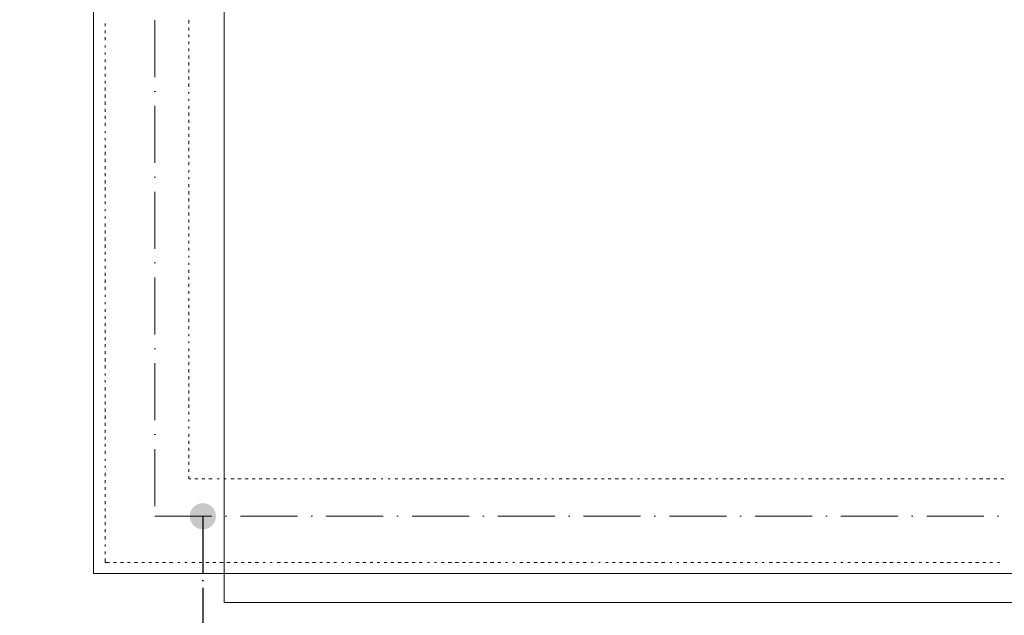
# Model space of a CAD drawing. Header units: centimetres. Extents: x -16053 to 7031, y -7778 to 254.
# Tile 126 of 256: x -9308 to -8894, y -2103 to -1852. Entities that reach past the tile are written whole.
import ezdxf

# ---------------------------------------------------------------- set-up
doc = ezdxf.new("R2010")
doc.units = ezdxf.units.CM
doc.header["$MEASUREMENT"] = 0
for name, pattern in [('ACAD_ISO04W100', [30, 24, -3, 0, -3]), ('ACAD_ISO10W100', [18, 12, -3, 0, -3]), ('DASHED', [0.75, 0.5, -0.25])]:
    doc.linetypes.add(name, pattern=pattern)
doc.layers.get('0').update_dxf_attribs({"linetype": 'CONTINUOUS'})
doc.layers.add('_jte_Uziom fund', color=243, linetype='ACAD_ISO04W100', lineweight=30)
doc.layers.add('ODGROMÓWKA', color=3, linetype='ACAD_ISO10W100', lineweight=13)

# ---------------------------------------------------------------- blocks, each defined once
blk = doc.blocks.new('G$C6F539535')
at = {"layer": '_jte_Uziom fund'}
blk.add_lwpolyline([(-20.51, 0), (0, -11.27), (0, 11.27)], close=True, dxfattribs=at)
at = {"layer": '_jte_Uziom fund', "color": 3, "linetype": 'DASHED', "ltscale": 0.5}
for points in [[(-5, -8.53), (-5, 8.53)], [(-2.5, -9.9), (-2.5, 9.9)], [(-12.49, -4.41), (-12.49, 4.41)], [(-9.99, -5.78), (-9.99, 5.78)], [(-7.49, -7.16), (-7.49, 7.16)], [(-17.48, -1.66), (-17.48, 1.66)], [(-14.99, -3.04), (-14.99, 3.04)]]:
    blk.add_lwpolyline(points, dxfattribs=at)
at = {"layer": '_jte_Uziom fund'}
blk.add_lwpolyline([(0, -10.66), (0, 10.66)], dxfattribs=at)
blk = doc.blocks.new('G$C2EEA3252')
at = {"layer": '_jte_Uziom fund'}
for points in [[(-123.5, 65.82), (-237.9, 65.82)], [(-123.5, -65.82), (-123.5, 65.82)], [(-123.5, 0), (-157.67, 0)], [(0, 0), (0, 0), (0, 0), (-123.5, 0)], [(-123.5, -65.82), (-237.9, -65.82)]]:
    blk.add_lwpolyline(points, dxfattribs=at)
for p in [(-237.9, 65.82), (-157.67, 0), (-237.9, -65.82)]:
    blk.add_blockref('G$C6F539535', p, dxfattribs=at)

msp = doc.modelspace()

# ---------------------------------------------------------------- hatches: boundary and pattern name
at = {"layer": 'ODGROMÓWKA'}
h = msp.add_hatch(color=256, dxfattribs=at)
edge = h.paths.add_edge_path()
edge.add_arc((-9231.233, -2061.118), 5.528, 0, 360)

# ---------------------------------------------------------------- linework, layer by layer
at = {"color": 252, "linetype": 'Continuous', "lineweight": 9, "true_color": 0x989898}
for points in [[(-4358.034, -325.557), (-4363.161, -325.557), (-6131.771, -325.557), (-6136.402, -325.557), (-6136.402, -855.164), (-9272.364, -855.164), (-9277.326, -855.164), (-9277.326, -2080.604), (-9277.326, -2085.236), (-6086.948, -2085.236), (-6081.82, -2085.236), (-6081.82, -1575.807)], [(-9277.326, -2085.236), (-9277.326, -855.164), (-9277.326, -855.164)], [(-9222.248, -2085.236), (-9222.248, -855.164), (-9277.326, -855.164)]]:
    msp.add_lwpolyline(points, dxfattribs=at)
at = {"color": 254, "linetype": 'Continuous', "lineweight": 5, "true_color": 0xfdc4fd}
for points in [[(-9272.364, -1854.835), (-9272.364, -1853.677), (-9272.364, -1853.677)], [(-9237.134, -1853.677), (-9237.134, -1852.354), (-9237.134, -1852.354)], [(-9237.134, -1856.654), (-9237.134, -1855.331), (-9237.134, -1855.331)], [(-9272.364, -1857.812), (-9272.364, -1856.654), (-9272.364, -1856.654)], [(-9272.364, -1860.789), (-9272.364, -1859.466), (-9272.364, -1859.466)], [(-9237.134, -1859.466), (-9237.134, -1858.308), (-9237.134, -1858.308)], [(-9272.364, -1863.767), (-9272.364, -1862.94), (-9272.364, -1862.94)], [(-9237.134, -1862.443), (-9237.134, -1861.286), (-9237.134, -1861.286)], [(-9237.134, -1865.421), (-9237.134, -1864.263), (-9237.134, -1864.263)], [(-9272.364, -1866.744), (-9272.364, -1865.917), (-9272.364, -1865.917)], [(-9272.364, -1870.052), (-9272.364, -1868.894), (-9272.364, -1868.894)], [(-9237.134, -1868.398), (-9237.134, -1867.24), (-9237.134, -1867.24)], [(-9272.364, -1873.029), (-9272.364, -1871.871), (-9272.364, -1871.871)], [(-9237.134, -1871.375), (-9237.134, -1870.052), (-9237.134, -1870.052)], [(-9237.134, -1874.352), (-9237.134, -1873.029), (-9237.134, -1873.029)], [(-9272.364, -1876.006), (-9272.364, -1874.848), (-9272.364, -1874.848)], [(-9237.134, -1877.329), (-9237.134, -1876.006), (-9237.134, -1876.006)], [(-9272.364, -1878.983), (-9272.364, -1877.825), (-9272.364, -1877.825)], [(-9272.364, -1881.96), (-9272.364, -1880.637), (-9272.364, -1880.637)], [(-9237.134, -1880.306), (-9237.134, -1878.983), (-9237.134, -1878.983)], [(-9272.364, -1884.938), (-9272.364, -1883.614), (-9272.364, -1883.614)], [(-9237.134, -1883.284), (-9237.134, -1882.457), (-9237.134, -1882.457)], [(-9237.134, -1886.261), (-9237.134, -1885.434), (-9237.134, -1885.434)], [(-9272.364, -1887.915), (-9272.364, -1886.592), (-9272.364, -1886.592)], [(-9272.364, -1890.892), (-9272.364, -1889.569), (-9272.364, -1889.569)], [(-9237.134, -1889.569), (-9237.134, -1888.411), (-9237.134, -1888.411)], [(-9272.364, -1893.869), (-9272.364, -1892.546), (-9272.364, -1892.546)], [(-9237.134, -1892.546), (-9237.134, -1891.223), (-9237.134, -1891.223)], [(-9272.364, -1896.846), (-9272.364, -1895.523), (-9272.364, -1895.523)], [(-9237.134, -1895.523), (-9237.134, -1894.2), (-9237.134, -1894.2)], [(-9237.134, -1898.5), (-9237.134, -1897.177), (-9237.134, -1897.177)], [(-9272.364, -1899.824), (-9272.364, -1898.997), (-9272.364, -1898.997)], [(-9272.364, -1902.801), (-9272.364, -1901.808), (-9272.364, -1901.808)], [(-9237.134, -1901.477), (-9237.134, -1900.154), (-9237.134, -1900.154)], [(-9272.364, -1906.109), (-9272.364, -1904.785), (-9272.364, -1904.785)], [(-9237.134, -1904.455), (-9237.134, -1903.131), (-9237.134, -1903.131)], [(-9237.134, -1907.432), (-9237.134, -1906.109), (-9237.134, -1906.109)], [(-9272.364, -1909.086), (-9272.364, -1907.763), (-9272.364, -1907.763)], [(-9237.134, -1910.409), (-9237.134, -1909.086), (-9237.134, -1909.086)], [(-9272.364, -1912.063), (-9272.364, -1910.74), (-9272.364, -1910.74)], [(-9272.364, -1915.04), (-9272.364, -1913.717), (-9272.364, -1913.717)], [(-9237.134, -1913.386), (-9237.134, -1912.063), (-9237.134, -1912.063)], [(-9272.364, -1918.017), (-9272.364, -1916.694), (-9272.364, -1916.694)], [(-9237.134, -1916.363), (-9237.134, -1915.371), (-9237.134, -1915.371)], [(-9237.134, -1919.175), (-9237.134, -1918.348), (-9237.134, -1918.348)], [(-9272.364, -1920.995), (-9272.364, -1919.671), (-9272.364, -1919.671)], [(-9272.364, -1923.972), (-9272.364, -1922.649), (-9272.364, -1922.649)], [(-9237.134, -1922.649), (-9237.134, -1921.325), (-9237.134, -1921.325)], [(-9272.364, -1926.949), (-9272.364, -1925.626), (-9272.364, -1925.626)], [(-9237.134, -1925.626), (-9237.134, -1924.303), (-9237.134, -1924.303)], [(-9272.364, -1929.761), (-9272.364, -1928.603), (-9272.364, -1928.603)], [(-9237.134, -1928.603), (-9237.134, -1927.28), (-9237.134, -1927.28)], [(-9237.134, -1931.58), (-9237.134, -1930.257), (-9237.134, -1930.257)], [(-9272.364, -1932.738), (-9272.364, -1931.911), (-9272.364, -1931.911)], [(-9272.364, -1935.715), (-9272.364, -1934.888), (-9272.364, -1934.888)], [(-9237.134, -1934.557), (-9237.134, -1933.234), (-9237.134, -1933.234)], [(-9272.364, -1939.188), (-9272.364, -1937.865), (-9272.364, -1937.865)], [(-9237.134, -1937.534), (-9237.134, -1936.211), (-9237.134, -1936.211)], [(-9237.134, -1940.346), (-9237.134, -1939.188), (-9237.134, -1939.188)], [(-9272.364, -1942.166), (-9272.364, -1940.842), (-9272.364, -1940.842)], [(-9237.134, -1943.323), (-9237.134, -1942.166), (-9237.134, -1942.166)], [(-9272.364, -1945.143), (-9272.364, -1943.82), (-9272.364, -1943.82)], [(-9272.364, -1948.12), (-9272.364, -1946.797), (-9272.364, -1946.797)], [(-9237.134, -1946.301), (-9237.134, -1945.143), (-9237.134, -1945.143)], [(-9272.364, -1950.932), (-9272.364, -1949.774), (-9272.364, -1949.774)], [(-9237.134, -1949.278), (-9237.134, -1948.12), (-9237.134, -1948.12)], [(-9237.134, -1952.255), (-9237.134, -1951.428), (-9237.134, -1951.428)], [(-9272.364, -1953.909), (-9272.364, -1952.751), (-9272.364, -1952.751)], [(-9272.364, -1956.886), (-9272.364, -1955.728), (-9272.364, -1955.728)], [(-9237.134, -1955.232), (-9237.134, -1954.405), (-9237.134, -1954.405)], [(-9272.364, -1959.863), (-9272.364, -1958.705), (-9272.364, -1958.705)], [(-9237.134, -1958.705), (-9237.134, -1957.382), (-9237.134, -1957.382)], [(-9272.364, -1962.84), (-9272.364, -1961.517), (-9272.364, -1961.517)], [(-9237.134, -1961.517), (-9237.134, -1960.359), (-9237.134, -1960.359)], [(-9237.134, -1964.494), (-9237.134, -1963.337), (-9237.134, -1963.337)], [(-9272.364, -1965.818), (-9272.364, -1964.494), (-9272.364, -1964.494)], [(-9272.364, -1968.795), (-9272.364, -1967.968), (-9272.364, -1967.968)], [(-9237.134, -1967.472), (-9237.134, -1966.314), (-9237.134, -1966.314)], [(-9272.364, -1971.772), (-9272.364, -1970.945), (-9272.364, -1970.945)], [(-9237.134, -1970.449), (-9237.134, -1969.291), (-9237.134, -1969.291)], [(-9237.134, -1973.426), (-9237.134, -1972.103), (-9237.134, -1972.103)], [(-9272.364, -1975.08), (-9272.364, -1973.922), (-9272.364, -1973.922)], [(-9237.134, -1976.403), (-9237.134, -1975.08), (-9237.134, -1975.08)], [(-9272.364, -1978.057), (-9272.364, -1976.899), (-9272.364, -1976.899)], [(-9272.364, -1981.034), (-9272.364, -1979.877), (-9272.364, -1979.877)], [(-9237.134, -1979.38), (-9237.134, -1978.057), (-9237.134, -1978.057)], [(-9272.364, -1984.012), (-9272.364, -1982.688), (-9272.364, -1982.688)], [(-9237.134, -1982.358), (-9237.134, -1981.034), (-9237.134, -1981.034)], [(-9237.134, -1985.335), (-9237.134, -1984.508), (-9237.134, -1984.508)], [(-9272.364, -1986.989), (-9272.364, -1985.666), (-9272.364, -1985.666)], [(-9272.364, -1989.966), (-9272.364, -1988.643), (-9272.364, -1988.643)], [(-9237.134, -1988.312), (-9237.134, -1987.485), (-9237.134, -1987.485)], [(-9272.364, -1992.943), (-9272.364, -1991.62), (-9272.364, -1991.62)], [(-9237.134, -1991.62), (-9237.134, -1990.462), (-9237.134, -1990.462)], [(-9272.364, -1995.92), (-9272.364, -1994.597), (-9272.364, -1994.597)], [(-9237.134, -1994.597), (-9237.134, -1993.274), (-9237.134, -1993.274)], [(-9237.134, -1997.574), (-9237.134, -1996.251), (-9237.134, -1996.251)], [(-9272.364, -1998.897), (-9272.364, -1997.574), (-9272.364, -1997.574)], [(-9272.364, -2001.875), (-9272.364, -2001.048), (-9272.364, -2001.048)], [(-9237.134, -2000.551), (-9237.134, -1999.228), (-9237.134, -1999.228)], [(-9272.364, -2004.852), (-9272.364, -2003.859), (-9272.364, -2003.859)], [(-9237.134, -2003.529), (-9237.134, -2002.205), (-9237.134, -2002.205)], [(-9237.134, -2006.506), (-9237.134, -2005.183), (-9237.134, -2005.183)], [(-9272.364, -2008.16), (-9272.364, -2006.837), (-9272.364, -2006.837)], [(-9237.134, -2009.483), (-9237.134, -2008.16), (-9237.134, -2008.16)], [(-9272.364, -2011.137), (-9272.364, -2009.814), (-9272.364, -2009.814)], [(-9272.364, -2014.114), (-9272.364, -2012.791), (-9272.364, -2012.791)], [(-9237.134, -2012.46), (-9237.134, -2011.137), (-9237.134, -2011.137)], [(-9272.364, -2017.091), (-9272.364, -2015.768), (-9272.364, -2015.768)], [(-9237.134, -2015.437), (-9237.134, -2014.114), (-9237.134, -2014.114)], [(-9237.134, -2018.249), (-9237.134, -2017.091), (-9237.134, -2017.091)], [(-9272.364, -2020.068), (-9272.364, -2018.745), (-9272.364, -2018.745)], [(-9272.364, -2023.046), (-9272.364, -2021.722), (-9272.364, -2021.722)], [(-9237.134, -2021.226), (-9237.134, -2020.399), (-9237.134, -2020.399)], [(-9272.364, -2026.023), (-9272.364, -2024.7), (-9272.364, -2024.7)], [(-9237.134, -2024.203), (-9237.134, -2023.376), (-9237.134, -2023.376)], [(-9237.134, -2027.677), (-9237.134, -2026.354), (-9237.134, -2026.354)], [(-9272.364, -2028.835), (-9272.364, -2027.677), (-9272.364, -2027.677)], [(-9237.134, -2030.654), (-9237.134, -2029.331), (-9237.134, -2029.331)], [(-9272.364, -2031.812), (-9272.364, -2030.654), (-9272.364, -2030.654)], [(-9272.364, -2034.789), (-9272.364, -2033.631), (-9272.364, -2033.631)], [(-9237.134, -2033.631), (-9237.134, -2032.308), (-9237.134, -2032.308)], [(-9272.364, -2037.766), (-9272.364, -2036.939), (-9272.364, -2036.939)], [(-9237.134, -2036.608), (-9237.134, -2035.285), (-9237.134, -2035.285)], [(-9237.134, -2039.42), (-9237.134, -2038.262), (-9237.134, -2038.262)], [(-9272.364, -2040.743), (-9272.364, -2039.916), (-9272.364, -2039.916)], [(-9272.364, -2044.217), (-9272.364, -2042.894), (-9272.364, -2042.894)], [(-9237.134, -2042.397), (-9237.134, -2041.24), (-9237.134, -2041.24)], [(-9272.364, -2047.194), (-9272.364, -2045.871), (-9272.364, -2045.871)], [(-9237.134, -2045.374), (-9237.134, -2044.217), (-9237.134, -2044.217)], [(-9236.307, -2045.374), (-9237.134, -2045.374), (-9237.134, -2045.374)], [(-9236.307, -2045.374), (-9237.134, -2045.374), (-9237.134, -2045.374)], [(-9233.33, -2045.374), (-9234.653, -2045.374), (-9234.653, -2045.374)], [(-9233.33, -2045.374), (-9234.653, -2045.374), (-9234.653, -2045.374)], [(-9230.353, -2045.374), (-9231.676, -2045.374), (-9231.676, -2045.374)], [(-9230.353, -2045.374), (-9231.676, -2045.374), (-9231.676, -2045.374)], [(-9227.375, -2045.374), (-9228.699, -2045.374), (-9228.699, -2045.374)], [(-9227.375, -2045.374), (-9228.699, -2045.374), (-9228.699, -2045.374)], [(-9224.398, -2045.374), (-9225.225, -2045.374), (-9225.225, -2045.374)], [(-9224.398, -2045.374), (-9225.225, -2045.374), (-9225.225, -2045.374)], [(-9221.421, -2045.374), (-9222.248, -2045.374), (-9222.248, -2045.374)], [(-9221.421, -2045.374), (-9222.248, -2045.374), (-9222.248, -2045.374)], [(-9218.113, -2045.374), (-9219.436, -2045.374), (-9219.436, -2045.374)], [(-9218.113, -2045.374), (-9219.436, -2045.374), (-9219.436, -2045.374)], [(-9215.136, -2045.374), (-9216.459, -2045.374), (-9216.459, -2045.374)], [(-9215.136, -2045.374), (-9216.459, -2045.374), (-9216.459, -2045.374)], [(-9212.159, -2045.374), (-9213.482, -2045.374), (-9213.482, -2045.374)], [(-9212.159, -2045.374), (-9213.482, -2045.374), (-9213.482, -2045.374)], [(-9209.181, -2045.374), (-9210.505, -2045.374), (-9210.505, -2045.374)], [(-9209.181, -2045.374), (-9210.505, -2045.374), (-9210.505, -2045.374)], [(-9206.204, -2045.374), (-9207.528, -2045.374), (-9207.528, -2045.374)], [(-9206.204, -2045.374), (-9207.528, -2045.374), (-9207.528, -2045.374)], [(-9203.227, -2045.374), (-9204.55, -2045.374), (-9204.55, -2045.374)], [(-9203.227, -2045.374), (-9204.55, -2045.374), (-9204.55, -2045.374)], [(-9200.25, -2045.374), (-9201.573, -2045.374), (-9201.573, -2045.374)], [(-9200.25, -2045.374), (-9201.573, -2045.374), (-9201.573, -2045.374)], [(-9197.273, -2045.374), (-9198.596, -2045.374), (-9198.596, -2045.374)], [(-9197.273, -2045.374), (-9198.596, -2045.374), (-9198.596, -2045.374)], [(-9194.461, -2045.374), (-9195.619, -2045.374), (-9195.619, -2045.374)], [(-9194.461, -2045.374), (-9195.619, -2045.374), (-9195.619, -2045.374)], [(-9191.484, -2045.374), (-9192.642, -2045.374), (-9192.642, -2045.374)], [(-9191.484, -2045.374), (-9192.642, -2045.374), (-9192.642, -2045.374)], [(-9188.507, -2045.374), (-9189.334, -2045.374), (-9189.334, -2045.374)], [(-9188.507, -2045.374), (-9189.334, -2045.374), (-9189.334, -2045.374)], [(-9185.529, -2045.374), (-9186.356, -2045.374), (-9186.356, -2045.374)], [(-9185.529, -2045.374), (-9186.356, -2045.374), (-9186.356, -2045.374)], [(-9182.056, -2045.374), (-9183.379, -2045.374), (-9183.379, -2045.374)], [(-9182.056, -2045.374), (-9183.379, -2045.374), (-9183.379, -2045.374)], [(-9179.079, -2045.374), (-9180.402, -2045.374), (-9180.402, -2045.374)], [(-9179.079, -2045.374), (-9180.402, -2045.374), (-9180.402, -2045.374)], [(-9176.102, -2045.374), (-9177.425, -2045.374), (-9177.425, -2045.374)], [(-9176.102, -2045.374), (-9177.425, -2045.374), (-9177.425, -2045.374)], [(-9173.29, -2045.374), (-9174.448, -2045.374), (-9174.448, -2045.374)], [(-9173.29, -2045.374), (-9174.448, -2045.374), (-9174.448, -2045.374)], [(-9170.313, -2045.374), (-9171.471, -2045.374), (-9171.471, -2045.374)], [(-9170.313, -2045.374), (-9171.471, -2045.374), (-9171.471, -2045.374)], [(-9167.336, -2045.374), (-9168.493, -2045.374), (-9168.493, -2045.374)], [(-9167.336, -2045.374), (-9168.493, -2045.374), (-9168.493, -2045.374)], [(-9164.358, -2045.374), (-9165.516, -2045.374), (-9165.516, -2045.374)], [(-9164.358, -2045.374), (-9165.516, -2045.374), (-9165.516, -2045.374)], [(-9161.381, -2045.374), (-9162.704, -2045.374), (-9162.704, -2045.374)], [(-9161.381, -2045.374), (-9162.704, -2045.374), (-9162.704, -2045.374)], [(-9158.404, -2045.374), (-9159.727, -2045.374), (-9159.727, -2045.374)], [(-9158.404, -2045.374), (-9159.727, -2045.374), (-9159.727, -2045.374)], [(-9155.427, -2045.374), (-9156.254, -2045.374), (-9156.254, -2045.374)], [(-9155.427, -2045.374), (-9156.254, -2045.374), (-9156.254, -2045.374)], [(-9152.45, -2045.374), (-9153.277, -2045.374), (-9153.277, -2045.374)], [(-9152.45, -2045.374), (-9153.277, -2045.374), (-9153.277, -2045.374)], [(-9149.142, -2045.374), (-9150.3, -2045.374), (-9150.3, -2045.374)], [(-9149.142, -2045.374), (-9150.3, -2045.374), (-9150.3, -2045.374)], [(-9146.165, -2045.374), (-9147.322, -2045.374), (-9147.322, -2045.374)], [(-9146.165, -2045.374), (-9147.322, -2045.374), (-9147.322, -2045.374)], [(-9143.187, -2045.374), (-9144.345, -2045.374), (-9144.345, -2045.374)], [(-9143.187, -2045.374), (-9144.345, -2045.374), (-9144.345, -2045.374)], [(-9140.21, -2045.374), (-9141.533, -2045.374), (-9141.533, -2045.374)], [(-9140.21, -2045.374), (-9141.533, -2045.374), (-9141.533, -2045.374)], [(-9137.233, -2045.374), (-9138.556, -2045.374), (-9138.556, -2045.374)], [(-9137.233, -2045.374), (-9138.556, -2045.374), (-9138.556, -2045.374)], [(-9134.256, -2045.374), (-9135.579, -2045.374), (-9135.579, -2045.374)], [(-9134.256, -2045.374), (-9135.579, -2045.374), (-9135.579, -2045.374)], [(-9131.279, -2045.374), (-9132.602, -2045.374), (-9132.602, -2045.374)], [(-9131.279, -2045.374), (-9132.602, -2045.374), (-9132.602, -2045.374)], [(-9128.301, -2045.374), (-9129.625, -2045.374), (-9129.625, -2045.374)], [(-9128.301, -2045.374), (-9129.625, -2045.374), (-9129.625, -2045.374)], [(-9125.324, -2045.374), (-9126.647, -2045.374), (-9126.647, -2045.374)], [(-9125.324, -2045.374), (-9126.647, -2045.374), (-9126.647, -2045.374)], [(-9122.347, -2045.374), (-9123.67, -2045.374), (-9123.67, -2045.374)], [(-9122.347, -2045.374), (-9123.67, -2045.374), (-9123.67, -2045.374)], [(-9119.37, -2045.374), (-9120.362, -2045.374), (-9120.362, -2045.374)], [(-9119.37, -2045.374), (-9120.362, -2045.374), (-9120.362, -2045.374)], [(-9116.393, -2045.374), (-9117.385, -2045.374), (-9117.385, -2045.374)], [(-9116.393, -2045.374), (-9117.385, -2045.374), (-9117.385, -2045.374)], [(-9113.085, -2045.374), (-9114.408, -2045.374), (-9114.408, -2045.374)], [(-9113.085, -2045.374), (-9114.408, -2045.374), (-9114.408, -2045.374)], [(-9110.108, -2045.374), (-9111.431, -2045.374), (-9111.431, -2045.374)], [(-9110.108, -2045.374), (-9111.431, -2045.374), (-9111.431, -2045.374)], [(-9107.13, -2045.374), (-9108.454, -2045.374), (-9108.454, -2045.374)], [(-9107.13, -2045.374), (-9108.454, -2045.374), (-9108.454, -2045.374)], [(-9104.153, -2045.374), (-9105.476, -2045.374), (-9105.476, -2045.374)], [(-9104.153, -2045.374), (-9105.476, -2045.374), (-9105.476, -2045.374)], [(-9101.176, -2045.374), (-9102.499, -2045.374), (-9102.499, -2045.374)], [(-9101.176, -2045.374), (-9102.499, -2045.374), (-9102.499, -2045.374)], [(-9098.199, -2045.374), (-9099.522, -2045.374), (-9099.522, -2045.374)], [(-9098.199, -2045.374), (-9099.522, -2045.374), (-9099.522, -2045.374)], [(-9095.222, -2045.374), (-9096.545, -2045.374), (-9096.545, -2045.374)], [(-9095.222, -2045.374), (-9096.545, -2045.374), (-9096.545, -2045.374)], [(-9092.41, -2045.374), (-9093.568, -2045.374), (-9093.568, -2045.374)], [(-9092.41, -2045.374), (-9093.568, -2045.374), (-9093.568, -2045.374)], [(-9089.433, -2045.374), (-9090.591, -2045.374), (-9090.591, -2045.374)], [(-9089.433, -2045.374), (-9090.591, -2045.374), (-9090.591, -2045.374)], [(-9086.456, -2045.374), (-9087.283, -2045.374), (-9087.283, -2045.374)], [(-9086.456, -2045.374), (-9087.283, -2045.374), (-9087.283, -2045.374)], [(-9083.478, -2045.374), (-9084.305, -2045.374), (-9084.305, -2045.374)], [(-9083.478, -2045.374), (-9084.305, -2045.374), (-9084.305, -2045.374)], [(-9080.005, -2045.374), (-9081.328, -2045.374), (-9081.328, -2045.374)], [(-9080.005, -2045.374), (-9081.328, -2045.374), (-9081.328, -2045.374)], [(-9077.028, -2045.374), (-9078.351, -2045.374), (-9078.351, -2045.374)], [(-9077.028, -2045.374), (-9078.351, -2045.374), (-9078.351, -2045.374)], [(-9074.051, -2045.374), (-9075.374, -2045.374), (-9075.374, -2045.374)], [(-9074.051, -2045.374), (-9075.374, -2045.374), (-9075.374, -2045.374)], [(-9071.239, -2045.374), (-9072.397, -2045.374), (-9072.397, -2045.374)], [(-9071.239, -2045.374), (-9072.397, -2045.374), (-9072.397, -2045.374)], [(-9068.262, -2045.374), (-9069.419, -2045.374), (-9069.419, -2045.374)], [(-9068.262, -2045.374), (-9069.419, -2045.374), (-9069.419, -2045.374)], [(-9065.285, -2045.374), (-9066.442, -2045.374), (-9066.442, -2045.374)], [(-9065.285, -2045.374), (-9066.442, -2045.374), (-9066.442, -2045.374)], [(-9062.307, -2045.374), (-9063.465, -2045.374), (-9063.465, -2045.374)], [(-9062.307, -2045.374), (-9063.465, -2045.374), (-9063.465, -2045.374)], [(-9059.33, -2045.374), (-9060.653, -2045.374), (-9060.653, -2045.374)], [(-9059.33, -2045.374), (-9060.653, -2045.374), (-9060.653, -2045.374)], [(-9056.353, -2045.374), (-9057.676, -2045.374), (-9057.676, -2045.374)], [(-9056.353, -2045.374), (-9057.676, -2045.374), (-9057.676, -2045.374)], [(-9053.376, -2045.374), (-9054.699, -2045.374), (-9054.699, -2045.374)], [(-9053.376, -2045.374), (-9054.699, -2045.374), (-9054.699, -2045.374)], [(-9050.399, -2045.374), (-9051.226, -2045.374), (-9051.226, -2045.374)], [(-9050.399, -2045.374), (-9051.226, -2045.374), (-9051.226, -2045.374)], [(-9047.421, -2045.374), (-9048.248, -2045.374), (-9048.248, -2045.374)], [(-9047.421, -2045.374), (-9048.248, -2045.374), (-9048.248, -2045.374)], [(-9044.113, -2045.374), (-9045.271, -2045.374), (-9045.271, -2045.374)], [(-9044.113, -2045.374), (-9045.271, -2045.374), (-9045.271, -2045.374)], [(-9041.136, -2045.374), (-9042.294, -2045.374), (-9042.294, -2045.374)], [(-9041.136, -2045.374), (-9042.294, -2045.374), (-9042.294, -2045.374)], [(-9038.159, -2045.374), (-9039.482, -2045.374), (-9039.482, -2045.374)], [(-9038.159, -2045.374), (-9039.482, -2045.374), (-9039.482, -2045.374)], [(-9035.182, -2045.374), (-9036.505, -2045.374), (-9036.505, -2045.374)], [(-9035.182, -2045.374), (-9036.505, -2045.374), (-9036.505, -2045.374)], [(-9032.205, -2045.374), (-9033.528, -2045.374), (-9033.528, -2045.374)], [(-9032.205, -2045.374), (-9033.528, -2045.374), (-9033.528, -2045.374)], [(-9029.228, -2045.374), (-9030.551, -2045.374), (-9030.551, -2045.374)], [(-9029.228, -2045.374), (-9030.551, -2045.374), (-9030.551, -2045.374)], [(-9026.25, -2045.374), (-9027.574, -2045.374), (-9027.574, -2045.374)], [(-9026.25, -2045.374), (-9027.574, -2045.374), (-9027.574, -2045.374)], [(-9023.273, -2045.374), (-9024.596, -2045.374), (-9024.596, -2045.374)], [(-9023.273, -2045.374), (-9024.596, -2045.374), (-9024.596, -2045.374)], [(-9020.296, -2045.374), (-9021.619, -2045.374), (-9021.619, -2045.374)], [(-9020.296, -2045.374), (-9021.619, -2045.374), (-9021.619, -2045.374)], [(-9017.319, -2045.374), (-9018.311, -2045.374), (-9018.311, -2045.374)], [(-9017.319, -2045.374), (-9018.311, -2045.374), (-9018.311, -2045.374)], [(-9014.507, -2045.374), (-9015.334, -2045.374), (-9015.334, -2045.374)], [(-9014.507, -2045.374), (-9015.334, -2045.374), (-9015.334, -2045.374)], [(-9011.034, -2045.374), (-9012.357, -2045.374), (-9012.357, -2045.374)], [(-9011.034, -2045.374), (-9012.357, -2045.374), (-9012.357, -2045.374)], [(-9008.057, -2045.374), (-9009.38, -2045.374), (-9009.38, -2045.374)], [(-9008.057, -2045.374), (-9009.38, -2045.374), (-9009.38, -2045.374)], [(-9005.079, -2045.374), (-9006.403, -2045.374), (-9006.403, -2045.374)], [(-9005.079, -2045.374), (-9006.403, -2045.374), (-9006.403, -2045.374)], [(-9002.102, -2045.374), (-9003.425, -2045.374), (-9003.425, -2045.374)], [(-9002.102, -2045.374), (-9003.425, -2045.374), (-9003.425, -2045.374)], [(-8999.125, -2045.374), (-9000.448, -2045.374), (-9000.448, -2045.374)], [(-8999.125, -2045.374), (-9000.448, -2045.374), (-9000.448, -2045.374)], [(-8996.148, -2045.374), (-8997.471, -2045.374), (-8997.471, -2045.374)], [(-8996.148, -2045.374), (-8997.471, -2045.374), (-8997.471, -2045.374)], [(-8993.336, -2045.374), (-8994.494, -2045.374), (-8994.494, -2045.374)], [(-8993.336, -2045.374), (-8994.494, -2045.374), (-8994.494, -2045.374)], [(-8990.359, -2045.374), (-8991.517, -2045.374), (-8991.517, -2045.374)], [(-8990.359, -2045.374), (-8991.517, -2045.374), (-8991.517, -2045.374)], [(-8987.382, -2045.374), (-8988.539, -2045.374), (-8988.539, -2045.374)], [(-8987.382, -2045.374), (-8988.539, -2045.374), (-8988.539, -2045.374)], [(-8984.404, -2045.374), (-8985.562, -2045.374), (-8985.562, -2045.374)], [(-8984.404, -2045.374), (-8985.562, -2045.374), (-8985.562, -2045.374)], [(-8981.427, -2045.374), (-8982.254, -2045.374), (-8982.254, -2045.374)], [(-8981.427, -2045.374), (-8982.254, -2045.374), (-8982.254, -2045.374)], [(-8978.45, -2045.374), (-8979.277, -2045.374), (-8979.277, -2045.374)], [(-8978.45, -2045.374), (-8979.277, -2045.374), (-8979.277, -2045.374)], [(-8974.977, -2045.374), (-8976.3, -2045.374), (-8976.3, -2045.374)], [(-8974.977, -2045.374), (-8976.3, -2045.374), (-8976.3, -2045.374)], [(-8972.165, -2045.374), (-8973.323, -2045.374), (-8973.323, -2045.374)], [(-8972.165, -2045.374), (-8973.323, -2045.374), (-8973.323, -2045.374)], [(-8969.188, -2045.374), (-8970.346, -2045.374), (-8970.346, -2045.374)], [(-8969.188, -2045.374), (-8970.346, -2045.374), (-8970.346, -2045.374)], [(-8966.211, -2045.374), (-8967.368, -2045.374), (-8967.368, -2045.374)], [(-8966.211, -2045.374), (-8967.368, -2045.374), (-8967.368, -2045.374)], [(-8963.233, -2045.374), (-8964.391, -2045.374), (-8964.391, -2045.374)], [(-8963.233, -2045.374), (-8964.391, -2045.374), (-8964.391, -2045.374)], [(-8960.256, -2045.374), (-8961.579, -2045.374), (-8961.579, -2045.374)], [(-8960.256, -2045.374), (-8961.579, -2045.374), (-8961.579, -2045.374)], [(-8957.279, -2045.374), (-8958.602, -2045.374), (-8958.602, -2045.374)], [(-8957.279, -2045.374), (-8958.602, -2045.374), (-8958.602, -2045.374)], [(-8954.302, -2045.374), (-8955.625, -2045.374), (-8955.625, -2045.374)], [(-8954.302, -2045.374), (-8955.625, -2045.374), (-8955.625, -2045.374)], [(-8951.325, -2045.374), (-8952.648, -2045.374), (-8952.648, -2045.374)], [(-8951.325, -2045.374), (-8952.648, -2045.374), (-8952.648, -2045.374)], [(-8948.348, -2045.374), (-8949.671, -2045.374), (-8949.671, -2045.374)], [(-8948.348, -2045.374), (-8949.671, -2045.374), (-8949.671, -2045.374)], [(-8945.37, -2045.374), (-8946.197, -2045.374), (-8946.197, -2045.374)], [(-8945.37, -2045.374), (-8946.197, -2045.374), (-8946.197, -2045.374)], [(-8942.062, -2045.374), (-8943.22, -2045.374), (-8943.22, -2045.374)], [(-8942.062, -2045.374), (-8943.22, -2045.374), (-8943.22, -2045.374)], [(-8939.085, -2045.374), (-8940.408, -2045.374), (-8940.408, -2045.374)], [(-8939.085, -2045.374), (-8940.408, -2045.374), (-8940.408, -2045.374)], [(-8936.108, -2045.374), (-8937.431, -2045.374), (-8937.431, -2045.374)], [(-8936.108, -2045.374), (-8937.431, -2045.374), (-8937.431, -2045.374)], [(-8933.131, -2045.374), (-8934.454, -2045.374), (-8934.454, -2045.374)], [(-8933.131, -2045.374), (-8934.454, -2045.374), (-8934.454, -2045.374)], [(-8930.154, -2045.374), (-8931.477, -2045.374), (-8931.477, -2045.374)], [(-8930.154, -2045.374), (-8931.477, -2045.374), (-8931.477, -2045.374)], [(-8927.176, -2045.374), (-8928.5, -2045.374), (-8928.5, -2045.374)], [(-8927.176, -2045.374), (-8928.5, -2045.374), (-8928.5, -2045.374)], [(-8924.199, -2045.374), (-8925.522, -2045.374), (-8925.522, -2045.374)], [(-8924.199, -2045.374), (-8925.522, -2045.374), (-8925.522, -2045.374)], [(-8921.222, -2045.374), (-8922.545, -2045.374), (-8922.545, -2045.374)], [(-8921.222, -2045.374), (-8922.545, -2045.374), (-8922.545, -2045.374)], [(-8918.245, -2045.374), (-8919.568, -2045.374), (-8919.568, -2045.374)], [(-8918.245, -2045.374), (-8919.568, -2045.374), (-8919.568, -2045.374)], [(-8915.268, -2045.374), (-8916.591, -2045.374), (-8916.591, -2045.374)], [(-8915.268, -2045.374), (-8916.591, -2045.374), (-8916.591, -2045.374)], [(-8912.456, -2045.374), (-8913.283, -2045.374), (-8913.283, -2045.374)], [(-8912.456, -2045.374), (-8913.283, -2045.374), (-8913.283, -2045.374)], [(-8909.479, -2045.374), (-8910.306, -2045.374), (-8910.306, -2045.374)], [(-8909.479, -2045.374), (-8910.306, -2045.374), (-8910.306, -2045.374)], [(-8906.005, -2045.374), (-8907.329, -2045.374), (-8907.329, -2045.374)], [(-8906.005, -2045.374), (-8907.329, -2045.374), (-8907.329, -2045.374)], [(-8903.028, -2045.374), (-8904.351, -2045.374), (-8904.351, -2045.374)], [(-8903.028, -2045.374), (-8904.351, -2045.374), (-8904.351, -2045.374)], [(-8900.051, -2045.374), (-8901.374, -2045.374), (-8901.374, -2045.374)], [(-8900.051, -2045.374), (-8901.374, -2045.374), (-8901.374, -2045.374)], [(-8897.074, -2045.374), (-8898.397, -2045.374), (-8898.397, -2045.374)], [(-8897.074, -2045.374), (-8898.397, -2045.374), (-8898.397, -2045.374)], [(-8894.097, -2045.374), (-8895.42, -2045.374), (-8895.42, -2045.374)], [(-8894.097, -2045.374), (-8895.42, -2045.374), (-8895.42, -2045.374)], [(-9272.364, -2050.006), (-9272.364, -2048.848), (-9272.364, -2048.848)], [(-9272.364, -2052.983), (-9272.364, -2051.825), (-9272.364, -2051.825)], [(-9272.364, -2055.96), (-9272.364, -2054.802), (-9272.364, -2054.802)], [(-9272.364, -2058.937), (-9272.364, -2057.779), (-9272.364, -2057.779)], [(-9272.364, -2061.914), (-9272.364, -2060.591), (-9272.364, -2060.591)], [(-9272.364, -2064.892), (-9272.364, -2063.568), (-9272.364, -2063.568)], [(-9272.364, -2067.869), (-9272.364, -2066.546), (-9272.364, -2066.546)], [(-9272.364, -2070.846), (-9272.364, -2069.523), (-9272.364, -2069.523)], [(-9272.364, -2073.823), (-9272.364, -2072.996), (-9272.364, -2072.996)], [(-9272.364, -2077.131), (-9272.364, -2075.973), (-9272.364, -2075.973)], [(-9270.544, -2080.604), (-9272.364, -2080.604), (-9272.364, -2078.95)], [(-9270.544, -2080.604), (-9272.364, -2080.604), (-9272.364, -2080.604)], [(-9267.567, -2080.604), (-9268.89, -2080.604), (-9268.89, -2080.604)], [(-9267.567, -2080.604), (-9268.89, -2080.604), (-9268.89, -2080.604)], [(-9264.59, -2080.604), (-9265.913, -2080.604), (-9265.913, -2080.604)], [(-9264.59, -2080.604), (-9265.913, -2080.604), (-9265.913, -2080.604)], [(-9261.778, -2080.604), (-9262.936, -2080.604), (-9262.936, -2080.604)], [(-9261.778, -2080.604), (-9262.936, -2080.604), (-9262.936, -2080.604)], [(-9258.801, -2080.604), (-9259.959, -2080.604), (-9259.959, -2080.604)], [(-9258.801, -2080.604), (-9259.959, -2080.604), (-9259.959, -2080.604)], [(-9255.824, -2080.604), (-9256.982, -2080.604), (-9256.982, -2080.604)], [(-9255.824, -2080.604), (-9256.982, -2080.604), (-9256.982, -2080.604)], [(-9252.847, -2080.604), (-9254.005, -2080.604), (-9254.005, -2080.604)], [(-9252.847, -2080.604), (-9254.005, -2080.604), (-9254.005, -2080.604)], [(-9249.87, -2080.604), (-9251.193, -2080.604), (-9251.193, -2080.604)], [(-9249.87, -2080.604), (-9251.193, -2080.604), (-9251.193, -2080.604)], [(-9246.892, -2080.604), (-9248.216, -2080.604), (-9248.216, -2080.604)], [(-9246.892, -2080.604), (-9248.216, -2080.604), (-9248.216, -2080.604)], [(-9243.915, -2080.604), (-9245.238, -2080.604), (-9245.238, -2080.604)], [(-9243.915, -2080.604), (-9245.238, -2080.604), (-9245.238, -2080.604)], [(-9240.938, -2080.604), (-9241.765, -2080.604), (-9241.765, -2080.604)], [(-9240.938, -2080.604), (-9241.765, -2080.604), (-9241.765, -2080.604)], [(-9237.961, -2080.604), (-9238.788, -2080.604), (-9238.788, -2080.604)], [(-9237.961, -2080.604), (-9238.788, -2080.604), (-9238.788, -2080.604)], [(-9234.653, -2080.604), (-9235.811, -2080.604), (-9235.811, -2080.604)], [(-9234.653, -2080.604), (-9235.811, -2080.604), (-9235.811, -2080.604)], [(-9231.676, -2080.604), (-9232.834, -2080.604), (-9232.834, -2080.604)], [(-9231.676, -2080.604), (-9232.834, -2080.604), (-9232.834, -2080.604)], [(-9228.699, -2080.604), (-9230.022, -2080.604), (-9230.022, -2080.604)], [(-9228.699, -2080.604), (-9230.022, -2080.604), (-9230.022, -2080.604)], [(-9225.721, -2080.604), (-9227.045, -2080.604), (-9227.045, -2080.604)], [(-9225.721, -2080.604), (-9227.045, -2080.604), (-9227.045, -2080.604)], [(-9222.744, -2080.604), (-9224.067, -2080.604), (-9224.067, -2080.604)], [(-9222.744, -2080.604), (-9224.067, -2080.604), (-9224.067, -2080.604)], [(-9219.767, -2080.604), (-9221.09, -2080.604), (-9221.09, -2080.604)], [(-9219.767, -2080.604), (-9221.09, -2080.604), (-9221.09, -2080.604)], [(-9216.79, -2080.604), (-9218.113, -2080.604), (-9218.113, -2080.604)], [(-9216.79, -2080.604), (-9218.113, -2080.604), (-9218.113, -2080.604)], [(-9213.813, -2080.604), (-9215.136, -2080.604), (-9215.136, -2080.604)], [(-9213.813, -2080.604), (-9215.136, -2080.604), (-9215.136, -2080.604)], [(-9210.835, -2080.604), (-9212.159, -2080.604), (-9212.159, -2080.604)], [(-9210.835, -2080.604), (-9212.159, -2080.604), (-9212.159, -2080.604)], [(-9207.858, -2080.604), (-9209.181, -2080.604), (-9209.181, -2080.604)], [(-9207.858, -2080.604), (-9209.181, -2080.604), (-9209.181, -2080.604)], [(-9205.047, -2080.604), (-9205.874, -2080.604), (-9205.874, -2080.604)], [(-9205.047, -2080.604), (-9205.874, -2080.604), (-9205.874, -2080.604)], [(-9202.069, -2080.604), (-9202.896, -2080.604), (-9202.896, -2080.604)], [(-9202.069, -2080.604), (-9202.896, -2080.604), (-9202.896, -2080.604)], [(-9198.596, -2080.604), (-9199.919, -2080.604), (-9199.919, -2080.604)], [(-9198.596, -2080.604), (-9199.919, -2080.604), (-9199.919, -2080.604)], [(-9195.619, -2080.604), (-9196.942, -2080.604), (-9196.942, -2080.604)], [(-9195.619, -2080.604), (-9196.942, -2080.604), (-9196.942, -2080.604)], [(-9192.642, -2080.604), (-9193.965, -2080.604), (-9193.965, -2080.604)], [(-9192.642, -2080.604), (-9193.965, -2080.604), (-9193.965, -2080.604)], [(-9189.664, -2080.604), (-9190.988, -2080.604), (-9190.988, -2080.604)], [(-9189.664, -2080.604), (-9190.988, -2080.604), (-9190.988, -2080.604)], [(-9186.687, -2080.604), (-9188.01, -2080.604), (-9188.01, -2080.604)], [(-9186.687, -2080.604), (-9188.01, -2080.604), (-9188.01, -2080.604)], [(-9183.875, -2080.604), (-9185.033, -2080.604), (-9185.033, -2080.604)], [(-9183.875, -2080.604), (-9185.033, -2080.604), (-9185.033, -2080.604)], [(-9180.898, -2080.604), (-9182.056, -2080.604), (-9182.056, -2080.604)], [(-9180.898, -2080.604), (-9182.056, -2080.604), (-9182.056, -2080.604)], [(-9177.921, -2080.604), (-9179.079, -2080.604), (-9179.079, -2080.604)], [(-9177.921, -2080.604), (-9179.079, -2080.604), (-9179.079, -2080.604)], [(-9174.944, -2080.604), (-9176.102, -2080.604), (-9176.102, -2080.604)], [(-9174.944, -2080.604), (-9176.102, -2080.604), (-9176.102, -2080.604)], [(-9171.967, -2080.604), (-9172.794, -2080.604), (-9172.794, -2080.604)], [(-9171.967, -2080.604), (-9172.794, -2080.604), (-9172.794, -2080.604)], [(-9168.99, -2080.604), (-9169.817, -2080.604), (-9169.817, -2080.604)], [(-9168.99, -2080.604), (-9169.817, -2080.604), (-9169.817, -2080.604)], [(-9165.516, -2080.604), (-9166.839, -2080.604), (-9166.839, -2080.604)], [(-9165.516, -2080.604), (-9166.839, -2080.604), (-9166.839, -2080.604)], [(-9162.704, -2080.604), (-9163.862, -2080.604), (-9163.862, -2080.604)], [(-9162.704, -2080.604), (-9163.862, -2080.604), (-9163.862, -2080.604)], [(-9159.727, -2080.604), (-9160.885, -2080.604), (-9160.885, -2080.604)], [(-9159.727, -2080.604), (-9160.885, -2080.604), (-9160.885, -2080.604)], [(-9156.75, -2080.604), (-9157.908, -2080.604), (-9157.908, -2080.604)], [(-9156.75, -2080.604), (-9157.908, -2080.604), (-9157.908, -2080.604)], [(-9153.773, -2080.604), (-9154.931, -2080.604), (-9154.931, -2080.604)], [(-9153.773, -2080.604), (-9154.931, -2080.604), (-9154.931, -2080.604)], [(-9150.796, -2080.604), (-9152.119, -2080.604), (-9152.119, -2080.604)], [(-9150.796, -2080.604), (-9152.119, -2080.604), (-9152.119, -2080.604)], [(-9147.819, -2080.604), (-9149.142, -2080.604), (-9149.142, -2080.604)], [(-9147.819, -2080.604), (-9149.142, -2080.604), (-9149.142, -2080.604)], [(-9144.841, -2080.604), (-9146.165, -2080.604), (-9146.165, -2080.604)], [(-9144.841, -2080.604), (-9146.165, -2080.604), (-9146.165, -2080.604)], [(-9141.864, -2080.604), (-9143.187, -2080.604), (-9143.187, -2080.604)], [(-9141.864, -2080.604), (-9143.187, -2080.604), (-9143.187, -2080.604)], [(-9138.887, -2080.604), (-9140.21, -2080.604), (-9140.21, -2080.604)], [(-9138.887, -2080.604), (-9140.21, -2080.604), (-9140.21, -2080.604)], [(-9135.91, -2080.604), (-9136.737, -2080.604), (-9136.737, -2080.604)], [(-9135.91, -2080.604), (-9136.737, -2080.604), (-9136.737, -2080.604)], [(-9132.933, -2080.604), (-9133.76, -2080.604), (-9133.76, -2080.604)], [(-9132.933, -2080.604), (-9133.76, -2080.604), (-9133.76, -2080.604)], [(-9129.625, -2080.604), (-9130.948, -2080.604), (-9130.948, -2080.604)], [(-9129.625, -2080.604), (-9130.948, -2080.604), (-9130.948, -2080.604)], [(-9126.647, -2080.604), (-9127.971, -2080.604), (-9127.971, -2080.604)], [(-9126.647, -2080.604), (-9127.971, -2080.604), (-9127.971, -2080.604)], [(-9123.67, -2080.604), (-9124.993, -2080.604), (-9124.993, -2080.604)], [(-9123.67, -2080.604), (-9124.993, -2080.604), (-9124.993, -2080.604)], [(-9120.693, -2080.604), (-9122.016, -2080.604), (-9122.016, -2080.604)], [(-9120.693, -2080.604), (-9122.016, -2080.604), (-9122.016, -2080.604)], [(-9117.716, -2080.604), (-9119.039, -2080.604), (-9119.039, -2080.604)], [(-9117.716, -2080.604), (-9119.039, -2080.604), (-9119.039, -2080.604)], [(-9114.739, -2080.604), (-9116.062, -2080.604), (-9116.062, -2080.604)], [(-9114.739, -2080.604), (-9116.062, -2080.604), (-9116.062, -2080.604)], [(-9111.762, -2080.604), (-9113.085, -2080.604), (-9113.085, -2080.604)], [(-9111.762, -2080.604), (-9113.085, -2080.604), (-9113.085, -2080.604)], [(-9108.784, -2080.604), (-9110.108, -2080.604), (-9110.108, -2080.604)], [(-9108.784, -2080.604), (-9110.108, -2080.604), (-9110.108, -2080.604)], [(-9105.807, -2080.604), (-9107.13, -2080.604), (-9107.13, -2080.604)], [(-9105.807, -2080.604), (-9107.13, -2080.604), (-9107.13, -2080.604)], [(-9102.995, -2080.604), (-9103.822, -2080.604), (-9103.822, -2080.604)], [(-9102.995, -2080.604), (-9103.822, -2080.604), (-9103.822, -2080.604)], [(-9100.018, -2080.604), (-9100.845, -2080.604), (-9100.845, -2080.604)], [(-9100.018, -2080.604), (-9100.845, -2080.604), (-9100.845, -2080.604)], [(-9096.545, -2080.604), (-9097.868, -2080.604), (-9097.868, -2080.604)], [(-9096.545, -2080.604), (-9097.868, -2080.604), (-9097.868, -2080.604)], [(-9093.568, -2080.604), (-9094.891, -2080.604), (-9094.891, -2080.604)], [(-9093.568, -2080.604), (-9094.891, -2080.604), (-9094.891, -2080.604)], [(-9090.591, -2080.604), (-9091.914, -2080.604), (-9091.914, -2080.604)], [(-9090.591, -2080.604), (-9091.914, -2080.604), (-9091.914, -2080.604)], [(-9087.613, -2080.604), (-9088.937, -2080.604), (-9088.937, -2080.604)], [(-9087.613, -2080.604), (-9088.937, -2080.604), (-9088.937, -2080.604)], [(-9084.636, -2080.604), (-9085.959, -2080.604), (-9085.959, -2080.604)], [(-9084.636, -2080.604), (-9085.959, -2080.604), (-9085.959, -2080.604)], [(-9081.824, -2080.604), (-9082.982, -2080.604), (-9082.982, -2080.604)], [(-9081.824, -2080.604), (-9082.982, -2080.604), (-9082.982, -2080.604)], [(-9078.847, -2080.604), (-9080.005, -2080.604), (-9080.005, -2080.604)], [(-9078.847, -2080.604), (-9080.005, -2080.604), (-9080.005, -2080.604)], [(-9075.87, -2080.604), (-9077.028, -2080.604), (-9077.028, -2080.604)], [(-9075.87, -2080.604), (-9077.028, -2080.604), (-9077.028, -2080.604)], [(-9072.893, -2080.604), (-9074.051, -2080.604), (-9074.051, -2080.604)], [(-9072.893, -2080.604), (-9074.051, -2080.604), (-9074.051, -2080.604)], [(-9069.916, -2080.604), (-9071.239, -2080.604), (-9071.239, -2080.604)], [(-9069.916, -2080.604), (-9071.239, -2080.604), (-9071.239, -2080.604)], [(-9066.938, -2080.604), (-9067.765, -2080.604), (-9067.765, -2080.604)], [(-9066.938, -2080.604), (-9067.765, -2080.604), (-9067.765, -2080.604)], [(-9063.961, -2080.604), (-9064.788, -2080.604), (-9064.788, -2080.604)], [(-9063.961, -2080.604), (-9064.788, -2080.604), (-9064.788, -2080.604)], [(-9060.653, -2080.604), (-9061.811, -2080.604), (-9061.811, -2080.604)], [(-9060.653, -2080.604), (-9061.811, -2080.604), (-9061.811, -2080.604)], [(-9057.676, -2080.604), (-9058.834, -2080.604), (-9058.834, -2080.604)], [(-9057.676, -2080.604), (-9058.834, -2080.604), (-9058.834, -2080.604)], [(-9054.699, -2080.604), (-9055.857, -2080.604), (-9055.857, -2080.604)], [(-9054.699, -2080.604), (-9055.857, -2080.604), (-9055.857, -2080.604)], [(-9051.722, -2080.604), (-9052.88, -2080.604), (-9052.88, -2080.604)], [(-9051.722, -2080.604), (-9052.88, -2080.604), (-9052.88, -2080.604)], [(-9048.745, -2080.604), (-9050.068, -2080.604), (-9050.068, -2080.604)], [(-9048.745, -2080.604), (-9050.068, -2080.604), (-9050.068, -2080.604)], [(-9045.767, -2080.604), (-9047.091, -2080.604), (-9047.091, -2080.604)], [(-9045.767, -2080.604), (-9047.091, -2080.604), (-9047.091, -2080.604)], [(-9042.79, -2080.604), (-9044.113, -2080.604), (-9044.113, -2080.604)], [(-9042.79, -2080.604), (-9044.113, -2080.604), (-9044.113, -2080.604)], [(-9039.813, -2080.604), (-9041.136, -2080.604), (-9041.136, -2080.604)], [(-9039.813, -2080.604), (-9041.136, -2080.604), (-9041.136, -2080.604)], [(-9036.836, -2080.604), (-9038.159, -2080.604), (-9038.159, -2080.604)], [(-9036.836, -2080.604), (-9038.159, -2080.604), (-9038.159, -2080.604)], [(-9033.859, -2080.604), (-9034.686, -2080.604), (-9034.686, -2080.604)], [(-9033.859, -2080.604), (-9034.686, -2080.604), (-9034.686, -2080.604)], [(-9030.882, -2080.604), (-9031.709, -2080.604), (-9031.709, -2080.604)], [(-9030.882, -2080.604), (-9031.709, -2080.604), (-9031.709, -2080.604)], [(-9027.574, -2080.604), (-9028.897, -2080.604), (-9028.897, -2080.604)], [(-9027.574, -2080.604), (-9028.897, -2080.604), (-9028.897, -2080.604)], [(-9024.596, -2080.604), (-9025.92, -2080.604), (-9025.92, -2080.604)], [(-9024.596, -2080.604), (-9025.92, -2080.604), (-9025.92, -2080.604)], [(-9021.619, -2080.604), (-9022.942, -2080.604), (-9022.942, -2080.604)], [(-9021.619, -2080.604), (-9022.942, -2080.604), (-9022.942, -2080.604)], [(-9018.642, -2080.604), (-9019.965, -2080.604), (-9019.965, -2080.604)], [(-9018.642, -2080.604), (-9019.965, -2080.604), (-9019.965, -2080.604)], [(-9015.665, -2080.604), (-9016.988, -2080.604), (-9016.988, -2080.604)], [(-9015.665, -2080.604), (-9016.988, -2080.604), (-9016.988, -2080.604)], [(-9012.688, -2080.604), (-9014.011, -2080.604), (-9014.011, -2080.604)], [(-9012.688, -2080.604), (-9014.011, -2080.604), (-9014.011, -2080.604)], [(-9009.71, -2080.604), (-9011.034, -2080.604), (-9011.034, -2080.604)], [(-9009.71, -2080.604), (-9011.034, -2080.604), (-9011.034, -2080.604)], [(-9006.733, -2080.604), (-9008.057, -2080.604), (-9008.057, -2080.604)], [(-9006.733, -2080.604), (-9008.057, -2080.604), (-9008.057, -2080.604)], [(-9003.922, -2080.604), (-9005.079, -2080.604), (-9005.079, -2080.604)], [(-9003.922, -2080.604), (-9005.079, -2080.604), (-9005.079, -2080.604)], [(-9000.944, -2080.604), (-9002.102, -2080.604), (-9002.102, -2080.604)], [(-9000.944, -2080.604), (-9002.102, -2080.604), (-9002.102, -2080.604)], [(-8997.967, -2080.604), (-8998.794, -2080.604), (-8998.794, -2080.604)], [(-8997.967, -2080.604), (-8998.794, -2080.604), (-8998.794, -2080.604)], [(-8994.99, -2080.604), (-8995.817, -2080.604), (-8995.817, -2080.604)], [(-8994.99, -2080.604), (-8995.817, -2080.604), (-8995.817, -2080.604)], [(-8991.517, -2080.604), (-8992.84, -2080.604), (-8992.84, -2080.604)], [(-8991.517, -2080.604), (-8992.84, -2080.604), (-8992.84, -2080.604)], [(-8988.539, -2080.604), (-8989.863, -2080.604), (-8989.863, -2080.604)], [(-8988.539, -2080.604), (-8989.863, -2080.604), (-8989.863, -2080.604)], [(-8985.562, -2080.604), (-8986.885, -2080.604), (-8986.885, -2080.604)], [(-8985.562, -2080.604), (-8986.885, -2080.604), (-8986.885, -2080.604)], [(-8982.75, -2080.604), (-8983.908, -2080.604), (-8983.908, -2080.604)], [(-8982.75, -2080.604), (-8983.908, -2080.604), (-8983.908, -2080.604)], [(-8979.773, -2080.604), (-8980.931, -2080.604), (-8980.931, -2080.604)], [(-8979.773, -2080.604), (-8980.931, -2080.604), (-8980.931, -2080.604)], [(-8976.796, -2080.604), (-8977.954, -2080.604), (-8977.954, -2080.604)], [(-8976.796, -2080.604), (-8977.954, -2080.604), (-8977.954, -2080.604)], [(-8973.819, -2080.604), (-8974.977, -2080.604), (-8974.977, -2080.604)], [(-8973.819, -2080.604), (-8974.977, -2080.604), (-8974.977, -2080.604)], [(-8970.842, -2080.604), (-8972.165, -2080.604), (-8972.165, -2080.604)], [(-8970.842, -2080.604), (-8972.165, -2080.604), (-8972.165, -2080.604)], [(-8967.865, -2080.604), (-8969.188, -2080.604), (-8969.188, -2080.604)], [(-8967.865, -2080.604), (-8969.188, -2080.604), (-8969.188, -2080.604)], [(-8964.887, -2080.604), (-8965.714, -2080.604), (-8965.714, -2080.604)], [(-8964.887, -2080.604), (-8965.714, -2080.604), (-8965.714, -2080.604)], [(-8961.91, -2080.604), (-8962.737, -2080.604), (-8962.737, -2080.604)], [(-8961.91, -2080.604), (-8962.737, -2080.604), (-8962.737, -2080.604)], [(-8958.602, -2080.604), (-8959.76, -2080.604), (-8959.76, -2080.604)], [(-8958.602, -2080.604), (-8959.76, -2080.604), (-8959.76, -2080.604)], [(-8955.625, -2080.604), (-8956.783, -2080.604), (-8956.783, -2080.604)], [(-8955.625, -2080.604), (-8956.783, -2080.604), (-8956.783, -2080.604)], [(-8952.648, -2080.604), (-8953.806, -2080.604), (-8953.806, -2080.604)], [(-8952.648, -2080.604), (-8953.806, -2080.604), (-8953.806, -2080.604)], [(-8949.671, -2080.604), (-8950.994, -2080.604), (-8950.994, -2080.604)], [(-8949.671, -2080.604), (-8950.994, -2080.604), (-8950.994, -2080.604)], [(-8946.694, -2080.604), (-8948.017, -2080.604), (-8948.017, -2080.604)], [(-8946.694, -2080.604), (-8948.017, -2080.604), (-8948.017, -2080.604)], [(-8943.716, -2080.604), (-8945.04, -2080.604), (-8945.04, -2080.604)], [(-8943.716, -2080.604), (-8945.04, -2080.604), (-8945.04, -2080.604)], [(-8940.739, -2080.604), (-8942.062, -2080.604), (-8942.062, -2080.604)], [(-8940.739, -2080.604), (-8942.062, -2080.604), (-8942.062, -2080.604)], [(-8937.762, -2080.604), (-8939.085, -2080.604), (-8939.085, -2080.604)], [(-8937.762, -2080.604), (-8939.085, -2080.604), (-8939.085, -2080.604)], [(-8934.785, -2080.604), (-8936.108, -2080.604), (-8936.108, -2080.604)], [(-8934.785, -2080.604), (-8936.108, -2080.604), (-8936.108, -2080.604)], [(-8931.808, -2080.604), (-8933.131, -2080.604), (-8933.131, -2080.604)], [(-8931.808, -2080.604), (-8933.131, -2080.604), (-8933.131, -2080.604)], [(-8928.83, -2080.604), (-8929.823, -2080.604), (-8929.823, -2080.604)], [(-8928.83, -2080.604), (-8929.823, -2080.604), (-8929.823, -2080.604)], [(-8925.853, -2080.604), (-8926.846, -2080.604), (-8926.846, -2080.604)], [(-8925.853, -2080.604), (-8926.846, -2080.604), (-8926.846, -2080.604)], [(-8922.545, -2080.604), (-8923.868, -2080.604), (-8923.868, -2080.604)], [(-8922.545, -2080.604), (-8923.868, -2080.604), (-8923.868, -2080.604)], [(-8919.568, -2080.604), (-8920.891, -2080.604), (-8920.891, -2080.604)], [(-8919.568, -2080.604), (-8920.891, -2080.604), (-8920.891, -2080.604)], [(-8916.591, -2080.604), (-8917.914, -2080.604), (-8917.914, -2080.604)], [(-8916.591, -2080.604), (-8917.914, -2080.604), (-8917.914, -2080.604)], [(-8913.614, -2080.604), (-8914.937, -2080.604), (-8914.937, -2080.604)], [(-8913.614, -2080.604), (-8914.937, -2080.604), (-8914.937, -2080.604)], [(-8910.637, -2080.604), (-8911.96, -2080.604), (-8911.96, -2080.604)], [(-8910.637, -2080.604), (-8911.96, -2080.604), (-8911.96, -2080.604)], [(-8907.659, -2080.604), (-8908.983, -2080.604), (-8908.983, -2080.604)], [(-8907.659, -2080.604), (-8908.983, -2080.604), (-8908.983, -2080.604)], [(-8904.682, -2080.604), (-8906.005, -2080.604), (-8906.005, -2080.604)], [(-8904.682, -2080.604), (-8906.005, -2080.604), (-8906.005, -2080.604)], [(-8901.87, -2080.604), (-8903.028, -2080.604), (-8903.028, -2080.604)], [(-8901.87, -2080.604), (-8903.028, -2080.604), (-8903.028, -2080.604)], [(-8898.893, -2080.604), (-8900.051, -2080.604), (-8900.051, -2080.604)], [(-8898.893, -2080.604), (-8900.051, -2080.604), (-8900.051, -2080.604)], [(-8895.916, -2080.604), (-8896.743, -2080.604), (-8896.743, -2080.604)], [(-8895.916, -2080.604), (-8896.743, -2080.604), (-8896.743, -2080.604)]]:
    msp.add_lwpolyline(points, dxfattribs=at)
at = {"color": 8, "linetype": 'Continuous', "lineweight": 15, "true_color": 0x767676}
msp.add_lwpolyline([(-9222.248, -2085.236), (-9222.248, -2097.475), (-6136.402, -2097.475), (-6136.402, -2085.236)], dxfattribs=at)
at = {"layer": 'ODGROMÓWKA', "ltscale": 2}
msp.add_lwpolyline([(-6112.103, -877.612), (-9251.49, -877.612), (-9251.49, -2061.118), (-6112.103, -2061.118)], close=True, dxfattribs=at)

# ---------------------------------------------------------------- block references
at = {"layer": '_jte_Uziom fund', "rotation": 90}
msp.add_blockref('G$C2EEA3252', (-9231.233, -2061.118), dxfattribs=at)

doc.saveas('drawing.dxf')
